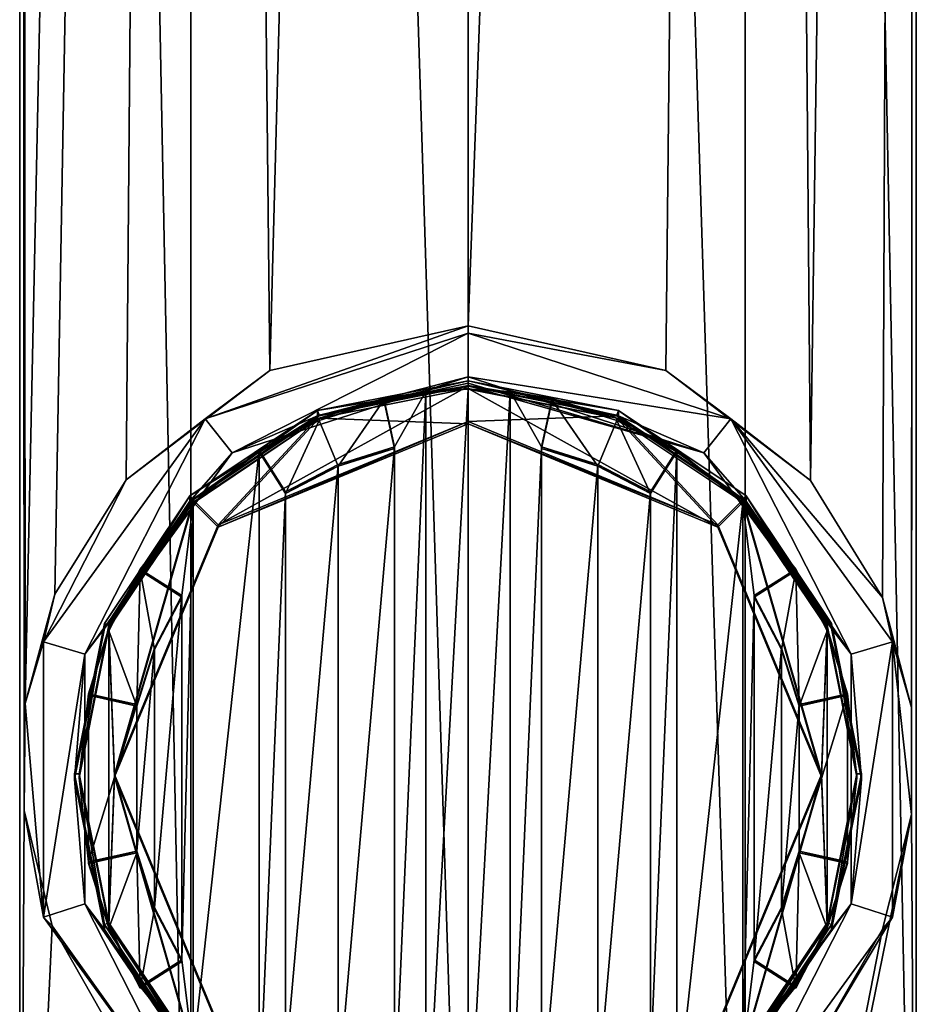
# Model space of a CAD drawing. Header units: millimetres. Extents: x -24 to 81, y -250 to 24.
# Tile 2 of 27: x -10 to 10, y -237 to -216. Entities that reach past the tile are written whole.
import ezdxf

# ---------------------------------------------------------------- set-up
doc = ezdxf.new("R2010")
doc.units = ezdxf.units.MM
doc.header["$LTSCALE"] = 52.148148
for name, color, linetype in [('240', 7, 'CONTINUOUS'), ('241', 7, 'CONTINUOUS'), ('252', 7, 'CONTINUOUS'), ('253', 7, 'CONTINUOUS'), ('254', 7, 'CONTINUOUS'), ('255', 7, 'CONTINUOUS'), ('256', 7, 'CONTINUOUS'), ('257', 7, 'CONTINUOUS'), ('258', 7, 'CONTINUOUS'), ('259', 7, 'CONTINUOUS'), ('260', 7, 'CONTINUOUS'), ('261', 7, 'CONTINUOUS'), ('262', 7, 'CONTINUOUS'), ('263', 7, 'CONTINUOUS'), ('264', 7, 'CONTINUOUS'), ('265', 7, 'CONTINUOUS'), ('266', 7, 'CONTINUOUS'), ('268', 7, 'CONTINUOUS'), ('271', 7, 'CONTINUOUS'), ('273', 7, 'CONTINUOUS'), ('274', 7, 'CONTINUOUS'), ('275', 7, 'CONTINUOUS'), ('276', 7, 'CONTINUOUS'), ('277', 7, 'CONTINUOUS'), ('278', 7, 'CONTINUOUS'), ('279', 7, 'CONTINUOUS'), ('280', 7, 'CONTINUOUS'), ('281', 7, 'CONTINUOUS'), ('282', 7, 'CONTINUOUS'), ('288', 7, 'CONTINUOUS'), ('289', 7, 'CONTINUOUS'), ('290', 7, 'CONTINUOUS'), ('291', 7, 'CONTINUOUS')]:
    doc.layers.add(name, color=color, linetype=linetype)

msp = doc.modelspace()

# ---------------------------------------------------------------- linework, layer by layer
at = {"layer": '240', "color": 7, "linetype": 'CONTINUOUS', "true_color": 0xe6e6e6}
for points in [[(-5.878, -249.401, 326.339), (-5.878, -63.414, 319.845), (-9.511, -63.589, 314.848), (-5.878, -249.401, 326.339)], [(0, -249.334, 328.248), (0, -63.348, 321.754), (-5.878, -63.414, 319.845), (0, -249.334, 328.248)], [(-5.878, -249.401, 326.339), (0, -249.334, 328.248), (-5.878, -63.414, 319.845), (-5.878, -249.401, 326.339)], [(-9.51, -249.575, 321.344), (-5.878, -249.401, 326.339), (-9.511, -63.589, 314.848), (-9.51, -249.575, 321.344)], [(-9.51, -249.575, 321.344), (-9.511, -63.589, 314.848), (-9.511, -63.804, 308.672), (-9.51, -249.575, 321.344)], [(-9.51, -249.791, 315.166), (-9.51, -249.575, 321.344), (-9.511, -63.804, 308.672), (-9.51, -249.791, 315.166)], [(-9.51, -249.791, 315.166), (-9.511, -63.804, 308.672), (-9.416, -232.563, 314.288), (-9.51, -249.791, 315.166)], [(-9.511, -63.804, 308.672), (-5.878, -63.979, 303.675), (-9.395, -230.289, 314.15), (-9.511, -63.804, 308.672)], [(-9.416, -232.563, 314.288), (-9.511, -63.804, 308.672), (-9.395, -230.289, 314.15), (-9.416, -232.563, 314.288)], [(-9.395, -230.289, 314.15), (-5.878, -63.979, 303.675), (-8.766, -227.968, 312.682), (-9.395, -230.289, 314.15)], [(-8.766, -227.968, 312.682), (-5.878, -63.979, 303.675), (-7.253, -225.541, 310.523), (-8.766, -227.968, 312.682)], [(-7.253, -225.541, 310.523), (-5.878, -63.979, 303.675), (-4.205, -223.226, 308.252), (-7.253, -225.541, 310.523)], [(-5.878, -63.979, 303.675), (0, -64.046, 301.766), (-4.205, -223.226, 308.252), (-5.878, -63.979, 303.675)], [(-4.205, -223.226, 308.252), (0, -64.046, 301.766), (0, -222.274, 307.291), (-4.205, -223.226, 308.252)], [(-8.825, -235.007, 313.036), (-9.51, -249.791, 315.166), (-9.416, -232.563, 314.288), (-8.825, -235.007, 313.036)], [(-7.331, -237.632, 311.028), (-9.51, -249.791, 315.166), (-8.825, -235.007, 313.036), (-7.331, -237.632, 311.028)]]:
    msp.add_3dface(points, dxfattribs=at)
at = {"layer": '241', "color": 7, "linetype": 'CONTINUOUS', "true_color": 0xe6e6e6}
for points in [[(0, -249.334, 328.248), (5.878, -249.401, 326.339), (0, -63.348, 321.754), (0, -249.334, 328.248)], [(0, -63.348, 321.754), (5.878, -249.401, 326.339), (5.878, -63.414, 319.845), (0, -63.348, 321.754)], [(5.878, -249.401, 326.339), (9.51, -249.575, 321.344), (5.878, -63.414, 319.845), (5.878, -249.401, 326.339)], [(9.51, -249.575, 321.344), (9.511, -63.589, 314.848), (5.878, -63.414, 319.845), (9.51, -249.575, 321.344)], [(9.51, -249.575, 321.344), (9.51, -249.791, 315.166), (9.511, -63.589, 314.848), (9.51, -249.575, 321.344)], [(9.51, -249.791, 315.166), (9.511, -63.804, 308.672), (9.511, -63.589, 314.848), (9.51, -249.791, 315.166)], [(5.878, -63.979, 303.675), (9.511, -63.804, 308.672), (7.267, -225.557, 310.538), (5.878, -63.979, 303.675)], [(7.267, -225.557, 310.538), (9.511, -63.804, 308.672), (8.797, -228.043, 312.742), (7.267, -225.557, 310.538)], [(8.797, -228.043, 312.742), (9.511, -63.804, 308.672), (9.406, -230.371, 314.182), (8.797, -228.043, 312.742)], [(9.406, -230.371, 314.182), (9.511, -63.804, 308.672), (9.407, -232.646, 314.264), (9.406, -230.371, 314.182)], [(9.511, -63.804, 308.672), (9.51, -249.791, 315.166), (9.407, -232.646, 314.264), (9.511, -63.804, 308.672)], [(0, -64.046, 301.766), (5.878, -63.979, 303.675), (0, -222.274, 307.291), (0, -64.046, 301.766)], [(0, -222.274, 307.291), (5.878, -63.979, 303.675), (4.195, -223.221, 308.248), (0, -222.274, 307.291)], [(4.195, -223.221, 308.248), (5.878, -63.979, 303.675), (7.267, -225.557, 310.538), (4.195, -223.221, 308.248)], [(9.51, -249.791, 315.166), (5.878, -249.966, 310.17), (9.407, -232.646, 314.264), (9.51, -249.791, 315.166)], [(9.407, -232.646, 314.264), (5.878, -249.966, 310.17), (8.796, -235.081, 312.985), (9.407, -232.646, 314.264)], [(8.796, -235.081, 312.985), (5.878, -249.966, 310.17), (7.307, -237.662, 311.003), (8.796, -235.081, 312.985)]]:
    msp.add_3dface(points, dxfattribs=at)
at = {"layer": '252', "color": 7, "linetype": 'CONTINUOUS', "true_color": 0xe6e6e6}
for points in [[(0, -222.431, 302.794), (-5.006, -224.973, 302.883), (-5.574, -224.245, 302.857), (0, -222.431, 302.794)], [(0, -223.356, 302.826), (-5.006, -224.973, 302.883), (0, -222.431, 302.794), (0, -223.356, 302.826)], [(0, -223.356, 302.826), (0, -222.431, 302.794), (5.574, -224.245, 302.857), (0, -223.356, 302.826)], [(5.006, -224.973, 302.883), (0, -223.356, 302.826), (5.574, -224.245, 302.857), (5.006, -224.973, 302.883)], [(-5.574, -224.245, 302.857), (-8.127, -229.246, 303.032), (-9.009, -228.978, 303.023), (-5.574, -224.245, 302.857)], [(-5.006, -224.973, 302.883), (-8.127, -229.246, 303.032), (-5.574, -224.245, 302.857), (-5.006, -224.973, 302.883)], [(8.127, -229.246, 303.032), (5.006, -224.973, 302.883), (5.574, -224.245, 302.857), (8.127, -229.246, 303.032)], [(9.009, -228.978, 303.023), (8.127, -229.246, 303.032), (5.574, -224.245, 302.857), (9.009, -228.978, 303.023)], [(-9.009, -228.978, 303.023), (-8.127, -229.246, 303.032), (-9.009, -234.823, 303.227), (-9.009, -228.978, 303.023)], [(8.132, -234.538, 303.217), (8.127, -229.246, 303.032), (9.009, -228.978, 303.023), (8.132, -234.538, 303.217)], [(9.009, -234.823, 303.227), (8.132, -234.538, 303.217), (9.009, -228.978, 303.023), (9.009, -234.823, 303.227)], [(-8.127, -229.246, 303.032), (-8.132, -234.538, 303.217), (-9.009, -234.823, 303.227), (-8.127, -229.246, 303.032)], [(-9.009, -234.823, 303.227), (-8.132, -234.538, 303.217), (-5.574, -239.556, 303.392), (-9.009, -234.823, 303.227)], [(-8.132, -234.538, 303.217), (-5.019, -238.818, 303.366), (-5.574, -239.556, 303.392), (-8.132, -234.538, 303.217)], [(5.019, -238.818, 303.366), (8.132, -234.538, 303.217), (5.574, -239.556, 303.392), (5.019, -238.818, 303.366)], [(5.574, -239.556, 303.392), (8.132, -234.538, 303.217), (9.009, -234.823, 303.227), (5.574, -239.556, 303.392)]]:
    msp.add_3dface(points, dxfattribs=at)
at = {"layer": '253', "color": 7, "linetype": 'CONTINUOUS', "true_color": 0xe6e6e6}
for points in [[(-4.205, -223.226, 308.252), (0, -222.274, 307.291), (-5.574, -224.245, 302.857), (-4.205, -223.226, 308.252)], [(0, -222.274, 307.291), (0, -222.431, 302.794), (-5.574, -224.245, 302.857), (0, -222.274, 307.291)], [(-7.253, -225.541, 310.523), (-4.205, -223.226, 308.252), (-5.574, -224.245, 302.857), (-7.253, -225.541, 310.523)], [(-7.253, -225.541, 310.523), (-5.574, -224.245, 302.857), (-9.009, -228.978, 303.023), (-7.253, -225.541, 310.523)], [(-8.766, -227.968, 312.682), (-7.253, -225.541, 310.523), (-9.009, -228.978, 303.023), (-8.766, -227.968, 312.682)], [(-9.395, -230.289, 314.15), (-8.766, -227.968, 312.682), (-9.009, -228.978, 303.023), (-9.395, -230.289, 314.15)], [(-9.395, -230.289, 314.15), (-9.009, -228.978, 303.023), (-9.009, -234.823, 303.227), (-9.395, -230.289, 314.15)], [(-9.416, -232.563, 314.288), (-9.395, -230.289, 314.15), (-9.009, -234.823, 303.227), (-9.416, -232.563, 314.288)], [(-8.825, -235.007, 313.036), (-9.416, -232.563, 314.288), (-9.009, -234.823, 303.227), (-8.825, -235.007, 313.036)], [(-8.825, -235.007, 313.036), (-9.009, -234.823, 303.227), (-5.574, -239.556, 303.392), (-8.825, -235.007, 313.036)], [(-7.331, -237.632, 311.028), (-8.825, -235.007, 313.036), (-5.574, -239.556, 303.392), (-7.331, -237.632, 311.028)]]:
    msp.add_3dface(points, dxfattribs=at)
at = {"layer": '254', "color": 7, "linetype": 'CONTINUOUS', "true_color": 0xe6e6e6}
for points in [[(-3.195, -224.184, 303.055), (0, -223.549, 303.033), (-3.191, -224.074, 306.153), (-3.195, -224.184, 303.055)], [(0, -223.549, 303.033), (0, -223.44, 306.131), (-3.191, -224.074, 306.153), (0, -223.549, 303.033)], [(-5.904, -225.993, 303.119), (-3.195, -224.184, 303.055), (-5.899, -225.882, 306.217), (-5.904, -225.993, 303.119)], [(-5.899, -225.882, 306.217), (-3.195, -224.184, 303.055), (-3.191, -224.074, 306.153), (-5.899, -225.882, 306.217)], [(-7.714, -228.7, 303.213), (-5.904, -225.993, 303.119), (-5.899, -225.882, 306.217), (-7.714, -228.7, 303.213)], [(-7.711, -228.59, 306.311), (-7.714, -228.7, 303.213), (-5.899, -225.882, 306.217), (-7.711, -228.59, 306.311)], [(-8.35, -231.893, 303.325), (-7.714, -228.7, 303.213), (-7.711, -228.59, 306.311), (-8.35, -231.893, 303.325)], [(-8.347, -231.785, 306.423), (-8.35, -231.893, 303.325), (-7.711, -228.59, 306.311), (-8.347, -231.785, 306.423)], [(-7.714, -235.087, 303.436), (-8.35, -231.893, 303.325), (-8.347, -231.785, 306.423), (-7.714, -235.087, 303.436)], [(-7.711, -234.981, 306.534), (-7.714, -235.087, 303.436), (-8.347, -231.785, 306.423), (-7.711, -234.981, 306.534)], [(-5.904, -237.794, 303.531), (-7.714, -235.087, 303.436), (-7.711, -234.981, 306.534), (-5.904, -237.794, 303.531)], [(-5.899, -237.689, 306.629), (-5.904, -237.794, 303.531), (-7.711, -234.981, 306.534), (-5.899, -237.689, 306.629)]]:
    msp.add_3dface(points, dxfattribs=at)
at = {"layer": '255', "color": 7, "linetype": 'CONTINUOUS', "true_color": 0xe6e6e6}
for points in [[(-5.006, -224.973, 302.883), (0, -223.356, 302.826), (-3.195, -224.184, 303.055), (-5.006, -224.973, 302.883)], [(-3.195, -224.184, 303.055), (0, -223.356, 302.826), (0, -223.495, 302.89), (-3.195, -224.184, 303.055)], [(0, -223.549, 303.033), (-3.195, -224.184, 303.055), (0, -223.495, 302.89), (0, -223.549, 303.033)], [(-5.006, -224.973, 302.883), (-3.195, -224.184, 303.055), (-5.904, -225.993, 303.119), (-5.006, -224.973, 302.883)], [(-8.127, -229.246, 303.032), (-5.006, -224.973, 302.883), (-7.714, -228.7, 303.213), (-8.127, -229.246, 303.032)], [(-5.006, -224.973, 302.883), (-5.904, -225.993, 303.119), (-7.714, -228.7, 303.213), (-5.006, -224.973, 302.883)], [(-8.127, -229.246, 303.032), (-7.714, -228.7, 303.213), (-8.35, -231.893, 303.325), (-8.127, -229.246, 303.032)], [(-8.132, -234.538, 303.217), (-8.127, -229.246, 303.032), (-8.35, -231.893, 303.325), (-8.132, -234.538, 303.217)], [(-8.132, -234.538, 303.217), (-8.35, -231.893, 303.325), (-7.714, -235.087, 303.436), (-8.132, -234.538, 303.217)], [(-5.019, -238.818, 303.366), (-8.132, -234.538, 303.217), (-5.904, -237.794, 303.531), (-5.019, -238.818, 303.366)], [(-8.132, -234.538, 303.217), (-7.714, -235.087, 303.436), (-5.904, -237.794, 303.531), (-8.132, -234.538, 303.217)]]:
    msp.add_3dface(points, dxfattribs=at)
at = {"layer": '256', "color": 7, "linetype": 'CONTINUOUS', "true_color": 0x8c8c8c}
for points in [[(-3.158, -224.169, 306.157), (0, -223.54, 306.135), (-3.157, -224.182, 305.757), (-3.158, -224.169, 306.157)], [(-3.157, -224.182, 305.757), (0, -223.54, 306.135), (0, -223.554, 305.735), (-3.157, -224.182, 305.757)], [(-5.833, -225.956, 306.219), (-3.158, -224.169, 306.157), (-5.834, -225.969, 305.819), (-5.833, -225.956, 306.219)], [(-5.834, -225.969, 305.819), (-3.158, -224.169, 306.157), (-3.157, -224.182, 305.757), (-5.834, -225.969, 305.819)], [(-7.621, -228.629, 306.313), (-5.833, -225.956, 306.219), (-7.622, -228.644, 305.913), (-7.621, -228.629, 306.313)], [(-7.622, -228.644, 305.913), (-5.833, -225.956, 306.219), (-5.834, -225.969, 305.819), (-7.622, -228.644, 305.913)], [(-8.25, -231.785, 306.423), (-7.621, -228.629, 306.313), (-8.25, -231.799, 306.023), (-8.25, -231.785, 306.423)], [(-8.25, -231.799, 306.023), (-7.621, -228.629, 306.313), (-7.622, -228.644, 305.913), (-8.25, -231.799, 306.023)], [(-7.621, -234.942, 306.533), (-8.25, -231.785, 306.423), (-7.622, -234.954, 306.133), (-7.621, -234.942, 306.533)], [(-7.622, -234.954, 306.133), (-8.25, -231.785, 306.423), (-8.25, -231.799, 306.023), (-7.622, -234.954, 306.133)], [(-5.834, -237.629, 306.227), (-7.621, -234.942, 306.533), (-7.622, -234.954, 306.133), (-5.834, -237.629, 306.227)], [(-5.833, -237.615, 306.626), (-7.621, -234.942, 306.533), (-5.834, -237.629, 306.227), (-5.833, -237.615, 306.626)]]:
    msp.add_3dface(points, dxfattribs=at)
at = {"layer": '257', "color": 7, "linetype": 'CONTINUOUS', "true_color": 0x8c8c8c}
for points in [[(-3.157, -224.182, 305.757), (0, -223.554, 305.735), (-5.303, -226.499, 305.838), (-3.157, -224.182, 305.757)], [(0, -223.554, 305.735), (0, -224.304, 305.761), (-5.303, -226.499, 305.838), (0, -223.554, 305.735)], [(0, -223.554, 305.735), (3.157, -224.182, 305.757), (0, -224.304, 305.761), (0, -223.554, 305.735)], [(-5.834, -225.969, 305.819), (-3.157, -224.182, 305.757), (-5.303, -226.499, 305.838), (-5.834, -225.969, 305.819)], [(0, -224.304, 305.761), (3.157, -224.182, 305.757), (5.303, -226.499, 305.838), (0, -224.304, 305.761)], [(3.157, -224.182, 305.757), (5.834, -225.969, 305.819), (5.303, -226.499, 305.838), (3.157, -224.182, 305.757)], [(-7.622, -228.644, 305.913), (-5.834, -225.969, 305.819), (-7.5, -231.799, 306.023), (-7.622, -228.644, 305.913)], [(-7.5, -231.799, 306.023), (-5.834, -225.969, 305.819), (-5.303, -226.499, 305.838), (-7.5, -231.799, 306.023)], [(5.303, -226.499, 305.838), (5.834, -225.969, 305.819), (7.5, -231.799, 306.023), (5.303, -226.499, 305.838)], [(5.834, -225.969, 305.819), (7.622, -228.644, 305.913), (7.5, -231.799, 306.023), (5.834, -225.969, 305.819)], [(-7.622, -234.954, 306.133), (-8.25, -231.799, 306.023), (-7.622, -228.644, 305.913), (-7.622, -234.954, 306.133)], [(-7.622, -234.954, 306.133), (-7.622, -228.644, 305.913), (-7.5, -231.799, 306.023), (-7.622, -234.954, 306.133)], [(7.622, -228.644, 305.913), (7.622, -234.954, 306.133), (7.5, -231.799, 306.023), (7.622, -228.644, 305.913)], [(8.25, -231.799, 306.023), (7.622, -234.954, 306.133), (7.622, -228.644, 305.913), (8.25, -231.799, 306.023)], [(-5.834, -237.629, 306.227), (-7.622, -234.954, 306.133), (-7.5, -231.799, 306.023), (-5.834, -237.629, 306.227)], [(-5.303, -237.099, 306.208), (-5.834, -237.629, 306.227), (-7.5, -231.799, 306.023), (-5.303, -237.099, 306.208)], [(7.5, -231.799, 306.023), (5.834, -237.629, 306.227), (5.303, -237.099, 306.208), (7.5, -231.799, 306.023)], [(7.622, -234.954, 306.133), (5.834, -237.629, 306.227), (7.5, -231.799, 306.023), (7.622, -234.954, 306.133)]]:
    msp.add_3dface(points, dxfattribs=at)
at = {"layer": '258', "color": 7, "linetype": 'CONTINUOUS', "true_color": 0x8c8c8c}
for points in [[(-5.303, -226.499, 305.838), (0, -224.304, 305.761), (-5.303, -226.548, 304.439), (-5.303, -226.499, 305.838)], [(-5.303, -226.548, 304.439), (0, -224.304, 305.761), (0, -224.353, 304.362), (-5.303, -226.548, 304.439)], [(-7.5, -231.799, 306.023), (-5.303, -226.499, 305.838), (-7.5, -231.848, 304.624), (-7.5, -231.799, 306.023)], [(-7.5, -231.848, 304.624), (-5.303, -226.499, 305.838), (-5.303, -226.548, 304.439), (-7.5, -231.848, 304.624)], [(-5.303, -237.099, 306.208), (-7.5, -231.799, 306.023), (-5.303, -237.148, 304.809), (-5.303, -237.099, 306.208)], [(-5.303, -237.148, 304.809), (-7.5, -231.799, 306.023), (-7.5, -231.848, 304.624), (-5.303, -237.148, 304.809)]]:
    msp.add_3dface(points, dxfattribs=at)
at = {"layer": '259', "color": 7, "linetype": 'CONTINUOUS', "true_color": 0x8c8c8c}
for points in [[(0, -224.353, 304.362), (0, -223.603, 304.336), (-3.157, -224.231, 304.358), (0, -224.353, 304.362)], [(0, -224.353, 304.362), (5.303, -226.548, 304.439), (0, -223.603, 304.336), (0, -224.353, 304.362)], [(0, -223.603, 304.336), (5.303, -226.548, 304.439), (3.157, -224.231, 304.358), (0, -223.603, 304.336)], [(-5.834, -226.018, 304.42), (-5.303, -226.548, 304.439), (-3.157, -224.231, 304.358), (-5.834, -226.018, 304.42)], [(-5.303, -226.548, 304.439), (0, -224.353, 304.362), (-3.157, -224.231, 304.358), (-5.303, -226.548, 304.439)], [(3.157, -224.231, 304.358), (5.303, -226.548, 304.439), (5.834, -226.018, 304.42), (3.157, -224.231, 304.358)], [(-7.622, -228.693, 304.514), (-7.5, -231.848, 304.624), (-5.834, -226.018, 304.42), (-7.622, -228.693, 304.514)], [(-7.5, -231.848, 304.624), (-5.303, -226.548, 304.439), (-5.834, -226.018, 304.42), (-7.5, -231.848, 304.624)], [(5.303, -226.548, 304.439), (7.5, -231.848, 304.624), (5.834, -226.018, 304.42), (5.303, -226.548, 304.439)], [(5.834, -226.018, 304.42), (7.5, -231.848, 304.624), (7.622, -228.693, 304.514), (5.834, -226.018, 304.42)], [(-8.25, -231.848, 304.624), (-7.622, -235.003, 304.734), (-7.622, -228.693, 304.514), (-8.25, -231.848, 304.624)], [(-7.622, -235.003, 304.734), (-7.5, -231.848, 304.624), (-7.622, -228.693, 304.514), (-7.622, -235.003, 304.734)], [(7.622, -228.693, 304.514), (7.5, -231.848, 304.624), (7.622, -235.003, 304.734), (7.622, -228.693, 304.514)], [(8.25, -231.848, 304.624), (7.622, -228.693, 304.514), (7.622, -235.003, 304.734), (8.25, -231.848, 304.624)], [(-5.834, -237.678, 304.827), (-7.5, -231.848, 304.624), (-7.622, -235.003, 304.734), (-5.834, -237.678, 304.827)], [(-5.303, -237.148, 304.809), (-7.5, -231.848, 304.624), (-5.834, -237.678, 304.827), (-5.303, -237.148, 304.809)], [(7.5, -231.848, 304.624), (5.303, -237.148, 304.809), (5.834, -237.678, 304.827), (7.5, -231.848, 304.624)], [(7.622, -235.003, 304.734), (7.5, -231.848, 304.624), (5.834, -237.678, 304.827), (7.622, -235.003, 304.734)]]:
    msp.add_3dface(points, dxfattribs=at)
at = {"layer": '260', "color": 7, "linetype": 'CONTINUOUS', "true_color": 0x8c8c8c}
for points in [[(-3.157, -224.231, 304.358), (0, -223.603, 304.336), (-1.786, -223.816, 303.843), (-3.157, -224.231, 304.358)], [(-1.786, -223.816, 303.843), (0, -223.603, 304.336), (-0.898, -223.67, 303.838), (-1.786, -223.816, 303.843)], [(-0.898, -223.67, 303.838), (0, -223.603, 304.336), (0, -223.621, 303.836), (-0.898, -223.67, 303.838)], [(-3.157, -224.283, 302.859), (-3.157, -224.231, 304.358), (-1.786, -223.816, 303.843), (-3.157, -224.283, 302.859)], [(-1.786, -223.851, 302.844), (-3.157, -224.283, 302.859), (-1.786, -223.816, 303.843), (-1.786, -223.851, 302.844)], [(-5.834, -226.018, 304.42), (-3.157, -224.231, 304.358), (-5.834, -226.035, 303.921), (-5.834, -226.018, 304.42)], [(-5.834, -226.035, 303.921), (-3.157, -224.231, 304.358), (-4.433, -224.912, 303.881), (-5.834, -226.035, 303.921)], [(-4.433, -224.912, 303.881), (-3.157, -224.231, 304.358), (-4.433, -224.947, 302.882), (-4.433, -224.912, 303.881)], [(-4.433, -224.947, 302.882), (-3.157, -224.231, 304.358), (-3.157, -224.283, 302.859), (-4.433, -224.947, 302.882)], [(-7.622, -228.693, 304.514), (-5.834, -226.018, 304.42), (-6.958, -227.436, 303.969), (-7.622, -228.693, 304.514)], [(-6.958, -227.436, 303.969), (-5.834, -226.018, 304.42), (-5.834, -226.035, 303.921), (-6.958, -227.436, 303.969)], [(-7.622, -228.745, 303.015), (-7.622, -228.693, 304.514), (-6.958, -227.436, 303.969), (-7.622, -228.745, 303.015)], [(-6.958, -227.47, 302.97), (-7.622, -228.745, 303.015), (-6.958, -227.436, 303.969), (-6.958, -227.47, 302.97)], [(-8.25, -231.848, 304.624), (-7.622, -228.693, 304.514), (-8.25, -231.866, 304.124), (-8.25, -231.848, 304.624)], [(-7.622, -228.693, 304.514), (-8.054, -230.081, 304.062), (-8.25, -231.866, 304.124), (-7.622, -228.693, 304.514)], [(-8.054, -230.081, 304.062), (-7.622, -228.693, 304.514), (-8.054, -230.116, 303.062), (-8.054, -230.081, 304.062)], [(-8.054, -230.116, 303.062), (-7.622, -228.693, 304.514), (-7.622, -228.745, 303.015), (-8.054, -230.116, 303.062)], [(-7.622, -235.003, 304.734), (-8.25, -231.848, 304.624), (-8.054, -233.65, 304.186), (-7.622, -235.003, 304.734)], [(-8.054, -233.65, 304.186), (-8.25, -231.848, 304.624), (-8.25, -231.866, 304.124), (-8.054, -233.65, 304.186)], [(-7.622, -235.055, 303.235), (-7.622, -235.003, 304.734), (-8.054, -233.65, 304.186), (-7.622, -235.055, 303.235)], [(-8.054, -233.685, 303.187), (-7.622, -235.055, 303.235), (-8.054, -233.65, 304.186), (-8.054, -233.685, 303.187)], [(-5.834, -237.678, 304.827), (-7.622, -235.003, 304.734), (-5.834, -237.696, 304.328), (-5.834, -237.678, 304.827)], [(-5.834, -237.696, 304.328), (-7.622, -235.003, 304.734), (-6.958, -236.296, 304.279), (-5.834, -237.696, 304.328)], [(-6.958, -236.296, 304.279), (-7.622, -235.003, 304.734), (-6.958, -236.33, 303.279), (-6.958, -236.296, 304.279)], [(-6.958, -236.33, 303.279), (-7.622, -235.003, 304.734), (-7.622, -235.055, 303.235), (-6.958, -236.33, 303.279)]]:
    msp.add_3dface(points, dxfattribs=at)
at = {"layer": '261', "color": 7, "linetype": 'CONTINUOUS', "true_color": 0x8c8c8c}
for points in [[(-3.157, -224.283, 302.859), (-1.786, -223.851, 302.844), (-2.755, -225.253, 302.893), (-3.157, -224.283, 302.859)], [(-2.755, -225.253, 302.893), (-1.786, -223.851, 302.844), (-1.558, -224.875, 302.879), (-2.755, -225.253, 302.893)], [(1.558, -224.875, 302.879), (1.786, -223.851, 302.844), (2.755, -225.252, 302.893), (1.558, -224.875, 302.879)], [(2.755, -225.252, 302.893), (1.786, -223.851, 302.844), (3.157, -224.283, 302.859), (2.755, -225.252, 302.893)], [(-4.433, -224.947, 302.882), (-3.157, -224.283, 302.859), (-3.869, -225.832, 302.913), (-4.433, -224.947, 302.882)], [(-3.869, -225.832, 302.913), (-3.157, -224.283, 302.859), (-2.755, -225.253, 302.893), (-3.869, -225.832, 302.913)], [(3.869, -225.832, 302.913), (2.755, -225.252, 302.893), (3.157, -224.283, 302.859), (3.869, -225.832, 302.913)], [(4.433, -224.947, 302.882), (3.869, -225.832, 302.913), (3.157, -224.283, 302.859), (4.433, -224.947, 302.882)], [(-7.622, -228.745, 303.015), (-6.958, -227.47, 302.97), (-7.029, -230.343, 303.07), (-7.622, -228.745, 303.015)], [(-7.029, -230.343, 303.07), (-6.958, -227.47, 302.97), (-6.652, -229.147, 303.029), (-7.029, -230.343, 303.07)], [(-6.652, -229.147, 303.029), (-6.958, -227.47, 302.97), (-6.072, -228.034, 302.99), (-6.652, -229.147, 303.029)], [(6.072, -228.034, 302.99), (6.958, -227.47, 302.97), (6.652, -229.146, 303.029), (6.072, -228.034, 302.99)], [(6.652, -229.146, 303.029), (6.958, -227.47, 302.97), (7.029, -230.343, 303.07), (6.652, -229.146, 303.029)], [(7.029, -230.343, 303.07), (6.958, -227.47, 302.97), (7.622, -228.745, 303.015), (7.029, -230.343, 303.07)], [(-8.054, -230.116, 303.062), (-7.622, -228.745, 303.015), (-7.029, -230.343, 303.07), (-8.054, -230.116, 303.062)], [(8.054, -230.116, 303.062), (7.029, -230.343, 303.07), (7.622, -228.745, 303.015), (8.054, -230.116, 303.062)], [(-7.622, -235.055, 303.235), (-8.054, -233.685, 303.187), (-7.029, -233.458, 303.179), (-7.622, -235.055, 303.235)], [(-6.958, -236.33, 303.279), (-7.622, -235.055, 303.235), (-7.029, -233.458, 303.179), (-6.958, -236.33, 303.279)], [(-6.958, -236.33, 303.279), (-7.029, -233.458, 303.179), (-6.652, -234.654, 303.221), (-6.958, -236.33, 303.279)], [(6.652, -234.654, 303.221), (7.029, -233.458, 303.179), (6.958, -236.33, 303.279), (6.652, -234.654, 303.221)], [(6.958, -236.33, 303.279), (7.029, -233.458, 303.179), (7.622, -235.056, 303.235), (6.958, -236.33, 303.279)], [(7.029, -233.458, 303.179), (8.054, -233.685, 303.187), (7.622, -235.056, 303.235), (7.029, -233.458, 303.179)], [(-6.072, -235.767, 303.26), (-6.958, -236.33, 303.279), (-6.652, -234.654, 303.221), (-6.072, -235.767, 303.26)], [(6.072, -235.767, 303.26), (6.652, -234.654, 303.221), (6.958, -236.33, 303.279), (6.072, -235.767, 303.26)]]:
    msp.add_3dface(points, dxfattribs=at)
at = {"layer": '262', "color": 7, "linetype": 'CONTINUOUS', "true_color": 0x8c8c8c}
for points in [[(0, -223.554, 305.735), (0, -223.54, 306.135), (3.158, -224.169, 306.157), (0, -223.554, 305.735)], [(3.157, -224.182, 305.757), (0, -223.554, 305.735), (3.158, -224.169, 306.157), (3.157, -224.182, 305.757)], [(5.833, -225.956, 306.219), (3.157, -224.182, 305.757), (3.158, -224.169, 306.157), (5.833, -225.956, 306.219)], [(5.834, -225.969, 305.819), (3.157, -224.182, 305.757), (5.833, -225.956, 306.219), (5.834, -225.969, 305.819)], [(7.621, -228.629, 306.313), (5.834, -225.969, 305.819), (5.833, -225.956, 306.219), (7.621, -228.629, 306.313)], [(7.622, -228.644, 305.913), (5.834, -225.969, 305.819), (7.621, -228.629, 306.313), (7.622, -228.644, 305.913)], [(8.25, -231.785, 306.423), (7.622, -228.644, 305.913), (7.621, -228.629, 306.313), (8.25, -231.785, 306.423)], [(8.25, -231.799, 306.023), (7.622, -228.644, 305.913), (8.25, -231.785, 306.423), (8.25, -231.799, 306.023)], [(7.621, -234.942, 306.533), (8.25, -231.799, 306.023), (8.25, -231.785, 306.423), (7.621, -234.942, 306.533)], [(7.622, -234.954, 306.133), (8.25, -231.799, 306.023), (7.621, -234.942, 306.533), (7.622, -234.954, 306.133)], [(5.833, -237.615, 306.626), (7.622, -234.954, 306.133), (7.621, -234.942, 306.533), (5.833, -237.615, 306.626)], [(5.834, -237.629, 306.227), (7.622, -234.954, 306.133), (5.833, -237.615, 306.626), (5.834, -237.629, 306.227)]]:
    msp.add_3dface(points, dxfattribs=at)
at = {"layer": '263', "color": 7, "linetype": 'CONTINUOUS', "true_color": 0x8c8c8c}
for points in [[(0, -224.304, 305.761), (5.303, -226.499, 305.838), (0, -224.353, 304.362), (0, -224.304, 305.761)], [(0, -224.353, 304.362), (5.303, -226.499, 305.838), (5.303, -226.548, 304.439), (0, -224.353, 304.362)], [(5.303, -226.499, 305.838), (7.5, -231.799, 306.023), (5.303, -226.548, 304.439), (5.303, -226.499, 305.838)], [(7.5, -231.799, 306.023), (7.5, -231.848, 304.624), (5.303, -226.548, 304.439), (7.5, -231.799, 306.023)], [(7.5, -231.799, 306.023), (5.303, -237.099, 306.208), (7.5, -231.848, 304.624), (7.5, -231.799, 306.023)], [(5.303, -237.099, 306.208), (5.303, -237.148, 304.809), (7.5, -231.848, 304.624), (5.303, -237.099, 306.208)]]:
    msp.add_3dface(points, dxfattribs=at)
at = {"layer": '264', "color": 7, "linetype": 'CONTINUOUS', "true_color": 0x8c8c8c}
for points in [[(0, -223.603, 304.336), (3.157, -224.231, 304.358), (0, -223.621, 303.836), (0, -223.603, 304.336)], [(0, -223.621, 303.836), (3.157, -224.231, 304.358), (0.898, -223.67, 303.838), (0, -223.621, 303.836)], [(3.157, -224.231, 304.358), (1.786, -223.816, 303.843), (0.898, -223.67, 303.838), (3.157, -224.231, 304.358)], [(3.157, -224.231, 304.358), (1.786, -223.851, 302.844), (1.786, -223.816, 303.843), (3.157, -224.231, 304.358)], [(1.786, -223.851, 302.844), (3.157, -224.231, 304.358), (3.157, -224.283, 302.859), (1.786, -223.851, 302.844)], [(3.157, -224.231, 304.358), (5.834, -226.018, 304.42), (4.433, -224.912, 303.881), (3.157, -224.231, 304.358)], [(3.157, -224.283, 302.859), (3.157, -224.231, 304.358), (4.433, -224.912, 303.881), (3.157, -224.283, 302.859)], [(4.433, -224.947, 302.882), (3.157, -224.283, 302.859), (4.433, -224.912, 303.881), (4.433, -224.947, 302.882)], [(4.433, -224.912, 303.881), (5.834, -226.018, 304.42), (5.834, -226.035, 303.921), (4.433, -224.912, 303.881)], [(5.834, -226.018, 304.42), (7.622, -228.693, 304.514), (5.834, -226.035, 303.921), (5.834, -226.018, 304.42)], [(5.834, -226.035, 303.921), (7.622, -228.693, 304.514), (6.958, -227.436, 303.969), (5.834, -226.035, 303.921)], [(7.622, -228.693, 304.514), (6.958, -227.47, 302.97), (6.958, -227.436, 303.969), (7.622, -228.693, 304.514)], [(6.958, -227.47, 302.97), (7.622, -228.693, 304.514), (7.622, -228.745, 303.015), (6.958, -227.47, 302.97)], [(7.622, -228.693, 304.514), (8.25, -231.848, 304.624), (8.054, -230.081, 304.062), (7.622, -228.693, 304.514)], [(7.622, -228.745, 303.015), (7.622, -228.693, 304.514), (8.054, -230.081, 304.062), (7.622, -228.745, 303.015)], [(8.054, -230.116, 303.062), (7.622, -228.745, 303.015), (8.054, -230.081, 304.062), (8.054, -230.116, 303.062)], [(8.054, -230.081, 304.062), (8.25, -231.848, 304.624), (8.25, -231.866, 304.124), (8.054, -230.081, 304.062)], [(8.25, -231.848, 304.624), (7.622, -235.003, 304.734), (8.25, -231.866, 304.124), (8.25, -231.848, 304.624)], [(8.25, -231.866, 304.124), (7.622, -235.003, 304.734), (8.054, -233.65, 304.186), (8.25, -231.866, 304.124)], [(7.622, -235.003, 304.734), (8.054, -233.685, 303.187), (8.054, -233.65, 304.186), (7.622, -235.003, 304.734)], [(8.054, -233.685, 303.187), (7.622, -235.003, 304.734), (7.622, -235.056, 303.235), (8.054, -233.685, 303.187)], [(7.622, -235.003, 304.734), (5.834, -237.678, 304.827), (6.958, -236.296, 304.279), (7.622, -235.003, 304.734)], [(7.622, -235.056, 303.235), (7.622, -235.003, 304.734), (6.958, -236.296, 304.279), (7.622, -235.056, 303.235)], [(6.958, -236.33, 303.279), (7.622, -235.056, 303.235), (6.958, -236.296, 304.279), (6.958, -236.33, 303.279)], [(6.958, -236.296, 304.279), (5.834, -237.678, 304.827), (5.834, -237.696, 304.328), (6.958, -236.296, 304.279)]]:
    msp.add_3dface(points, dxfattribs=at)
at = {"layer": '265', "color": 7, "linetype": 'CONTINUOUS', "true_color": 0x8c8c8c}
for points in [[(-2.755, -225.218, 303.892), (-1.558, -224.875, 302.879), (-1.558, -224.841, 303.879), (-2.755, -225.218, 303.892)], [(-2.755, -225.253, 302.893), (-1.558, -224.875, 302.879), (-2.755, -225.218, 303.892), (-2.755, -225.253, 302.893)], [(1.558, -224.875, 302.879), (2.755, -225.252, 302.893), (1.558, -224.841, 303.879), (1.558, -224.875, 302.879)], [(1.558, -224.841, 303.879), (2.755, -225.252, 302.893), (2.755, -225.218, 303.892), (1.558, -224.841, 303.879)], [(-3.869, -225.797, 303.912), (-2.755, -225.253, 302.893), (-2.755, -225.218, 303.892), (-3.869, -225.797, 303.912)], [(2.755, -225.252, 302.893), (3.869, -225.832, 302.913), (2.755, -225.218, 303.892), (2.755, -225.252, 302.893)], [(2.755, -225.218, 303.892), (3.869, -225.832, 302.913), (3.869, -225.797, 303.912), (2.755, -225.218, 303.892)], [(-3.869, -225.832, 302.913), (-2.755, -225.253, 302.893), (-3.869, -225.797, 303.912), (-3.869, -225.832, 302.913)], [(-6.652, -229.112, 304.028), (-6.072, -228.034, 302.99), (-6.072, -227.999, 303.989), (-6.652, -229.112, 304.028)], [(-6.652, -229.147, 303.029), (-6.072, -228.034, 302.99), (-6.652, -229.112, 304.028), (-6.652, -229.147, 303.029)], [(6.072, -228.034, 302.99), (6.652, -229.146, 303.029), (6.072, -227.999, 303.989), (6.072, -228.034, 302.99)], [(6.072, -227.999, 303.989), (6.652, -229.146, 303.029), (6.652, -229.112, 304.028), (6.072, -227.999, 303.989)], [(-7.029, -230.308, 304.07), (-6.652, -229.147, 303.029), (-6.652, -229.112, 304.028), (-7.029, -230.308, 304.07)], [(-7.029, -230.343, 303.07), (-6.652, -229.147, 303.029), (-7.029, -230.308, 304.07), (-7.029, -230.343, 303.07)], [(6.652, -229.146, 303.029), (7.029, -230.343, 303.07), (6.652, -229.112, 304.028), (6.652, -229.146, 303.029)], [(6.652, -229.112, 304.028), (7.029, -230.343, 303.07), (7.029, -230.308, 304.07), (6.652, -229.112, 304.028)], [(-6.652, -234.619, 304.22), (-7.029, -233.458, 303.179), (-7.029, -233.423, 304.179), (-6.652, -234.619, 304.22)], [(-6.652, -234.654, 303.221), (-7.029, -233.458, 303.179), (-6.652, -234.619, 304.22), (-6.652, -234.654, 303.221)], [(7.029, -233.458, 303.179), (6.652, -234.654, 303.221), (7.029, -233.423, 304.179), (7.029, -233.458, 303.179)], [(7.029, -233.423, 304.179), (6.652, -234.654, 303.221), (6.652, -234.619, 304.22), (7.029, -233.423, 304.179)], [(-6.072, -235.732, 304.259), (-6.652, -234.654, 303.221), (-6.652, -234.619, 304.22), (-6.072, -235.732, 304.259)], [(6.652, -234.654, 303.221), (6.072, -235.767, 303.26), (6.652, -234.619, 304.22), (6.652, -234.654, 303.221)], [(6.652, -234.619, 304.22), (6.072, -235.767, 303.26), (6.072, -235.732, 304.259), (6.652, -234.619, 304.22)], [(-6.072, -235.767, 303.26), (-6.652, -234.654, 303.221), (-6.072, -235.732, 304.259), (-6.072, -235.767, 303.26)]]:
    msp.add_3dface(points, dxfattribs=at)
at = {"layer": '266', "color": 7, "linetype": 'CONTINUOUS', "true_color": 0x8c8c8c}
for points in [[(-1.786, -223.816, 303.843), (-0.898, -223.67, 303.838), (-1.558, -224.841, 303.879), (-1.786, -223.816, 303.843)], [(-0.898, -223.67, 303.838), (-0.898, -240.061, 304.41), (-1.558, -238.891, 304.369), (-0.898, -223.67, 303.838)], [(-0.898, -223.67, 303.838), (-1.558, -238.891, 304.369), (-1.558, -224.841, 303.879), (-0.898, -223.67, 303.838)], [(-0.898, -223.67, 303.838), (0, -223.621, 303.836), (-0.898, -240.061, 304.41), (-0.898, -223.67, 303.838)], [(0, -223.621, 303.836), (0, -240.111, 304.412), (-0.898, -240.061, 304.41), (0, -223.621, 303.836)], [(0, -240.111, 304.412), (0, -223.621, 303.836), (0.898, -223.67, 303.838), (0, -240.111, 304.412)], [(0.898, -240.061, 304.41), (0, -240.111, 304.412), (0.898, -223.67, 303.838), (0.898, -240.061, 304.41)], [(0.898, -223.67, 303.838), (1.786, -223.816, 303.843), (1.558, -224.841, 303.879), (0.898, -223.67, 303.838)], [(0.898, -240.061, 304.41), (0.898, -223.67, 303.838), (1.558, -224.841, 303.879), (0.898, -240.061, 304.41)], [(-5.834, -226.035, 303.921), (-4.433, -224.912, 303.881), (-5.834, -237.696, 304.328), (-5.834, -226.035, 303.921)], [(-4.433, -224.912, 303.881), (-4.433, -238.819, 304.367), (-5.834, -237.696, 304.328), (-4.433, -224.912, 303.881)], [(-4.433, -238.819, 304.367), (-4.433, -224.912, 303.881), (-3.869, -225.797, 303.912), (-4.433, -238.819, 304.367)], [(-1.558, -238.891, 304.369), (-2.755, -238.514, 304.356), (-1.558, -224.841, 303.879), (-1.558, -238.891, 304.369)], [(-2.755, -238.514, 304.356), (-2.755, -225.218, 303.892), (-1.558, -224.841, 303.879), (-2.755, -238.514, 304.356)], [(1.558, -238.891, 304.369), (0.898, -240.061, 304.41), (1.558, -224.841, 303.879), (1.558, -238.891, 304.369)], [(1.558, -238.891, 304.369), (1.558, -224.841, 303.879), (2.755, -225.218, 303.892), (1.558, -238.891, 304.369)], [(4.433, -224.912, 303.881), (4.433, -238.819, 304.367), (3.869, -237.934, 304.336), (4.433, -224.912, 303.881)], [(4.433, -224.912, 303.881), (3.869, -237.934, 304.336), (3.869, -225.797, 303.912), (4.433, -224.912, 303.881)], [(4.433, -224.912, 303.881), (5.834, -226.035, 303.921), (4.433, -238.819, 304.367), (4.433, -224.912, 303.881)], [(-2.755, -238.514, 304.356), (-3.869, -237.934, 304.336), (-2.755, -225.218, 303.892), (-2.755, -238.514, 304.356)], [(-3.869, -237.934, 304.336), (-3.869, -225.797, 303.912), (-2.755, -225.218, 303.892), (-3.869, -237.934, 304.336)], [(2.756, -238.513, 304.356), (1.558, -238.891, 304.369), (2.755, -225.218, 303.892), (2.756, -238.513, 304.356)], [(2.756, -238.513, 304.356), (2.755, -225.218, 303.892), (3.869, -225.797, 303.912), (2.756, -238.513, 304.356)], [(-3.869, -237.934, 304.336), (-4.433, -238.819, 304.367), (-3.869, -225.797, 303.912), (-3.869, -237.934, 304.336)], [(3.869, -237.934, 304.336), (2.756, -238.513, 304.356), (3.869, -225.797, 303.912), (3.869, -237.934, 304.336)], [(-6.958, -227.436, 303.969), (-5.834, -226.035, 303.921), (-6.072, -227.999, 303.989), (-6.958, -227.436, 303.969)], [(-5.834, -226.035, 303.921), (-5.834, -237.696, 304.328), (-6.072, -235.732, 304.259), (-5.834, -226.035, 303.921)], [(-5.834, -226.035, 303.921), (-6.072, -235.732, 304.259), (-6.072, -227.999, 303.989), (-5.834, -226.035, 303.921)], [(5.834, -226.035, 303.921), (5.834, -237.696, 304.328), (4.433, -238.819, 304.367), (5.834, -226.035, 303.921)], [(5.834, -226.035, 303.921), (6.958, -227.436, 303.969), (6.072, -227.999, 303.989), (5.834, -226.035, 303.921)], [(5.834, -237.696, 304.328), (5.834, -226.035, 303.921), (6.072, -227.999, 303.989), (5.834, -237.696, 304.328)], [(-6.652, -234.619, 304.22), (-6.652, -229.112, 304.028), (-6.072, -227.999, 303.989), (-6.652, -234.619, 304.22)], [(-6.072, -235.732, 304.259), (-6.652, -234.619, 304.22), (-6.072, -227.999, 303.989), (-6.072, -235.732, 304.259)], [(6.072, -235.732, 304.259), (5.834, -237.696, 304.328), (6.072, -227.999, 303.989), (6.072, -235.732, 304.259)], [(6.072, -235.732, 304.259), (6.072, -227.999, 303.989), (6.652, -229.112, 304.028), (6.072, -235.732, 304.259)], [(-7.029, -233.423, 304.179), (-7.029, -230.308, 304.07), (-6.652, -229.112, 304.028), (-7.029, -233.423, 304.179)], [(-6.652, -234.619, 304.22), (-7.029, -233.423, 304.179), (-6.652, -229.112, 304.028), (-6.652, -234.619, 304.22)], [(6.652, -234.619, 304.22), (6.072, -235.732, 304.259), (6.652, -229.112, 304.028), (6.652, -234.619, 304.22)], [(6.652, -234.619, 304.22), (6.652, -229.112, 304.028), (7.029, -230.308, 304.07), (6.652, -234.619, 304.22)], [(-8.054, -230.081, 304.062), (-8.054, -233.65, 304.186), (-8.25, -231.866, 304.124), (-8.054, -230.081, 304.062)], [(-8.054, -233.65, 304.186), (-8.054, -230.081, 304.062), (-7.029, -230.308, 304.07), (-8.054, -233.65, 304.186)], [(8.054, -230.081, 304.062), (8.054, -233.65, 304.186), (7.029, -233.423, 304.179), (8.054, -230.081, 304.062)], [(8.054, -230.081, 304.062), (7.029, -233.423, 304.179), (7.029, -230.308, 304.07), (8.054, -230.081, 304.062)], [(8.054, -230.081, 304.062), (8.25, -231.866, 304.124), (8.054, -233.65, 304.186), (8.054, -230.081, 304.062)], [(-7.029, -233.423, 304.179), (-8.054, -233.65, 304.186), (-7.029, -230.308, 304.07), (-7.029, -233.423, 304.179)], [(7.029, -233.423, 304.179), (6.652, -234.619, 304.22), (7.029, -230.308, 304.07), (7.029, -233.423, 304.179)], [(-5.834, -237.696, 304.328), (-6.958, -236.296, 304.279), (-6.072, -235.732, 304.259), (-5.834, -237.696, 304.328)], [(6.958, -236.296, 304.279), (5.834, -237.696, 304.328), (6.072, -235.732, 304.259), (6.958, -236.296, 304.279)]]:
    msp.add_3dface(points, dxfattribs=at)
at = {"layer": '268', "color": 7, "linetype": 'CONTINUOUS', "true_color": 0x8c8c8c}
for points in [[(-6.958, -236.296, 304.279), (-6.072, -235.767, 303.26), (-6.072, -235.732, 304.259), (-6.958, -236.296, 304.279)], [(-6.958, -236.296, 304.279), (-6.958, -236.33, 303.279), (-6.072, -235.767, 303.26), (-6.958, -236.296, 304.279)]]:
    msp.add_3dface(points, dxfattribs=at)
at = {"layer": '271', "color": 7, "linetype": 'CONTINUOUS', "true_color": 0x8c8c8c}
for points in [[(6.072, -235.767, 303.26), (6.958, -236.33, 303.279), (6.072, -235.732, 304.259), (6.072, -235.767, 303.26)], [(6.958, -236.33, 303.279), (6.958, -236.296, 304.279), (6.072, -235.732, 304.259), (6.958, -236.33, 303.279)]]:
    msp.add_3dface(points, dxfattribs=at)
at = {"layer": '273', "color": 7, "linetype": 'CONTINUOUS', "true_color": 0x8c8c8c}
for points in [[(8.054, -230.116, 303.062), (8.054, -230.081, 304.062), (7.029, -230.308, 304.07), (8.054, -230.116, 303.062)], [(7.029, -230.343, 303.07), (8.054, -230.116, 303.062), (7.029, -230.308, 304.07), (7.029, -230.343, 303.07)]]:
    msp.add_3dface(points, dxfattribs=at)
at = {"layer": '274', "color": 7, "linetype": 'CONTINUOUS', "true_color": 0x8c8c8c}
for points in [[(8.054, -233.65, 304.186), (7.029, -233.458, 303.179), (7.029, -233.423, 304.179), (8.054, -233.65, 304.186)], [(8.054, -233.685, 303.187), (7.029, -233.458, 303.179), (8.054, -233.65, 304.186), (8.054, -233.685, 303.187)]]:
    msp.add_3dface(points, dxfattribs=at)
at = {"layer": '275', "color": 7, "linetype": 'CONTINUOUS', "true_color": 0x8c8c8c}
for points in [[(4.433, -224.947, 302.882), (4.433, -224.912, 303.881), (3.869, -225.797, 303.912), (4.433, -224.947, 302.882)], [(3.869, -225.832, 302.913), (4.433, -224.947, 302.882), (3.869, -225.797, 303.912), (3.869, -225.832, 302.913)]]:
    msp.add_3dface(points, dxfattribs=at)
at = {"layer": '276', "color": 7, "linetype": 'CONTINUOUS', "true_color": 0x8c8c8c}
for points in [[(6.958, -227.47, 302.97), (6.072, -228.034, 302.99), (6.958, -227.436, 303.969), (6.958, -227.47, 302.97)], [(6.958, -227.436, 303.969), (6.072, -228.034, 302.99), (6.072, -227.999, 303.989), (6.958, -227.436, 303.969)]]:
    msp.add_3dface(points, dxfattribs=at)
at = {"layer": '277', "color": 7, "linetype": 'CONTINUOUS', "true_color": 0x8c8c8c}
for points in [[(-1.786, -223.851, 302.844), (-1.786, -223.816, 303.843), (-1.558, -224.841, 303.879), (-1.786, -223.851, 302.844)], [(-1.558, -224.875, 302.879), (-1.786, -223.851, 302.844), (-1.558, -224.841, 303.879), (-1.558, -224.875, 302.879)]]:
    msp.add_3dface(points, dxfattribs=at)
at = {"layer": '278', "color": 7, "linetype": 'CONTINUOUS', "true_color": 0x8c8c8c}
for points in [[(1.786, -223.851, 302.844), (1.558, -224.875, 302.879), (1.786, -223.816, 303.843), (1.786, -223.851, 302.844)], [(1.786, -223.816, 303.843), (1.558, -224.875, 302.879), (1.558, -224.841, 303.879), (1.786, -223.816, 303.843)]]:
    msp.add_3dface(points, dxfattribs=at)
at = {"layer": '279', "color": 7, "linetype": 'CONTINUOUS', "true_color": 0x8c8c8c}
for points in [[(-6.958, -227.47, 302.97), (-6.958, -227.436, 303.969), (-6.072, -227.999, 303.989), (-6.958, -227.47, 302.97)], [(-6.072, -228.034, 302.99), (-6.958, -227.47, 302.97), (-6.072, -227.999, 303.989), (-6.072, -228.034, 302.99)]]:
    msp.add_3dface(points, dxfattribs=at)
at = {"layer": '280', "color": 7, "linetype": 'CONTINUOUS', "true_color": 0x8c8c8c}
for points in [[(-4.433, -224.912, 303.881), (-4.433, -224.947, 302.882), (-3.869, -225.832, 302.913), (-4.433, -224.912, 303.881)], [(-4.433, -224.912, 303.881), (-3.869, -225.832, 302.913), (-3.869, -225.797, 303.912), (-4.433, -224.912, 303.881)]]:
    msp.add_3dface(points, dxfattribs=at)
at = {"layer": '281', "color": 7, "linetype": 'CONTINUOUS', "true_color": 0x8c8c8c}
for points in [[(-8.054, -233.685, 303.187), (-8.054, -233.65, 304.186), (-7.029, -233.423, 304.179), (-8.054, -233.685, 303.187)], [(-7.029, -233.458, 303.179), (-8.054, -233.685, 303.187), (-7.029, -233.423, 304.179), (-7.029, -233.458, 303.179)]]:
    msp.add_3dface(points, dxfattribs=at)
at = {"layer": '282', "color": 7, "linetype": 'CONTINUOUS', "true_color": 0x8c8c8c}
for points in [[(-8.054, -230.081, 304.062), (-8.054, -230.116, 303.062), (-7.029, -230.343, 303.07), (-8.054, -230.081, 304.062)], [(-8.054, -230.081, 304.062), (-7.029, -230.343, 303.07), (-7.029, -230.308, 304.07), (-8.054, -230.081, 304.062)]]:
    msp.add_3dface(points, dxfattribs=at)
at = {"layer": '288', "linetype": 'CONTINUOUS'}
for points in [[(-3.191, -224.074, 306.153), (0, -223.44, 306.131), (-3.158, -224.169, 306.157), (-3.191, -224.074, 306.153)], [(0, -223.44, 306.131), (0, -223.54, 306.135), (-3.158, -224.169, 306.157), (0, -223.44, 306.131)], [(0, -223.54, 306.135), (0, -223.44, 306.131), (3.191, -224.074, 306.153), (0, -223.54, 306.135)], [(3.158, -224.169, 306.157), (0, -223.54, 306.135), (3.191, -224.074, 306.153), (3.158, -224.169, 306.157)], [(-5.899, -225.882, 306.217), (-3.191, -224.074, 306.153), (-5.833, -225.956, 306.219), (-5.899, -225.882, 306.217)], [(-3.191, -224.074, 306.153), (-3.158, -224.169, 306.157), (-5.833, -225.956, 306.219), (-3.191, -224.074, 306.153)], [(5.833, -225.956, 306.219), (3.158, -224.169, 306.157), (3.191, -224.074, 306.153), (5.833, -225.956, 306.219)], [(5.899, -225.882, 306.217), (5.833, -225.956, 306.219), (3.191, -224.074, 306.153), (5.899, -225.882, 306.217)], [(-7.711, -228.59, 306.311), (-5.899, -225.882, 306.217), (-7.621, -228.629, 306.313), (-7.711, -228.59, 306.311)], [(-5.899, -225.882, 306.217), (-5.833, -225.956, 306.219), (-7.621, -228.629, 306.313), (-5.899, -225.882, 306.217)], [(7.621, -228.629, 306.313), (5.833, -225.956, 306.219), (5.899, -225.882, 306.217), (7.621, -228.629, 306.313)], [(7.711, -228.59, 306.311), (7.621, -228.629, 306.313), (5.899, -225.882, 306.217), (7.711, -228.59, 306.311)], [(-8.347, -231.785, 306.423), (-7.711, -228.59, 306.311), (-8.25, -231.785, 306.423), (-8.347, -231.785, 306.423)], [(-7.711, -228.59, 306.311), (-7.621, -228.629, 306.313), (-8.25, -231.785, 306.423), (-7.711, -228.59, 306.311)], [(8.25, -231.785, 306.423), (7.621, -228.629, 306.313), (7.711, -228.59, 306.311), (8.25, -231.785, 306.423)], [(8.347, -231.785, 306.423), (8.25, -231.785, 306.423), (7.711, -228.59, 306.311), (8.347, -231.785, 306.423)], [(-7.711, -234.981, 306.534), (-8.347, -231.785, 306.423), (-8.25, -231.785, 306.423), (-7.711, -234.981, 306.534)], [(-7.711, -234.981, 306.534), (-8.25, -231.785, 306.423), (-7.621, -234.942, 306.533), (-7.711, -234.981, 306.534)], [(7.621, -234.942, 306.533), (8.25, -231.785, 306.423), (7.711, -234.981, 306.534), (7.621, -234.942, 306.533)], [(7.711, -234.981, 306.534), (8.25, -231.785, 306.423), (8.347, -231.785, 306.423), (7.711, -234.981, 306.534)], [(-5.899, -237.689, 306.629), (-7.711, -234.981, 306.534), (-7.621, -234.942, 306.533), (-5.899, -237.689, 306.629)], [(-5.899, -237.689, 306.629), (-7.621, -234.942, 306.533), (-5.833, -237.615, 306.626), (-5.899, -237.689, 306.629)], [(5.833, -237.615, 306.626), (7.621, -234.942, 306.533), (5.899, -237.689, 306.629), (5.833, -237.615, 306.626)], [(5.899, -237.689, 306.629), (7.621, -234.942, 306.533), (7.711, -234.981, 306.534), (5.899, -237.689, 306.629)]]:
    msp.add_3dface(points, dxfattribs=at)
at = {"layer": '289', "linetype": 'CONTINUOUS'}
for points in [[(0, -222.274, 307.291), (4.195, -223.221, 308.248), (0, -222.431, 302.794), (0, -222.274, 307.291)], [(0, -222.431, 302.794), (4.195, -223.221, 308.248), (5.574, -224.245, 302.857), (0, -222.431, 302.794)], [(4.195, -223.221, 308.248), (7.267, -225.557, 310.538), (5.574, -224.245, 302.857), (4.195, -223.221, 308.248)], [(7.267, -225.557, 310.538), (8.797, -228.043, 312.742), (5.574, -224.245, 302.857), (7.267, -225.557, 310.538)], [(8.797, -228.043, 312.742), (9.009, -228.978, 303.023), (5.574, -224.245, 302.857), (8.797, -228.043, 312.742)], [(8.797, -228.043, 312.742), (9.406, -230.371, 314.182), (9.009, -228.978, 303.023), (8.797, -228.043, 312.742)], [(9.406, -230.371, 314.182), (9.407, -232.646, 314.264), (9.009, -228.978, 303.023), (9.406, -230.371, 314.182)], [(9.407, -232.646, 314.264), (9.009, -234.823, 303.227), (9.009, -228.978, 303.023), (9.407, -232.646, 314.264)], [(9.407, -232.646, 314.264), (8.796, -235.081, 312.985), (9.009, -234.823, 303.227), (9.407, -232.646, 314.264)], [(7.307, -237.662, 311.003), (5.574, -239.556, 303.392), (9.009, -234.823, 303.227), (7.307, -237.662, 311.003)], [(8.796, -235.081, 312.985), (7.307, -237.662, 311.003), (9.009, -234.823, 303.227), (8.796, -235.081, 312.985)]]:
    msp.add_3dface(points, dxfattribs=at)
at = {"layer": '290', "linetype": 'CONTINUOUS'}
for points in [[(0, -223.44, 306.131), (0, -223.549, 303.033), (3.195, -224.184, 303.055), (0, -223.44, 306.131)], [(3.191, -224.074, 306.153), (0, -223.44, 306.131), (3.195, -224.184, 303.055), (3.191, -224.074, 306.153)], [(5.904, -225.993, 303.119), (3.191, -224.074, 306.153), (3.195, -224.184, 303.055), (5.904, -225.993, 303.119)], [(5.899, -225.882, 306.217), (3.191, -224.074, 306.153), (5.904, -225.993, 303.119), (5.899, -225.882, 306.217)], [(7.711, -228.59, 306.311), (5.899, -225.882, 306.217), (7.714, -228.7, 303.213), (7.711, -228.59, 306.311)], [(7.714, -228.7, 303.213), (5.899, -225.882, 306.217), (5.904, -225.993, 303.119), (7.714, -228.7, 303.213)], [(8.347, -231.785, 306.423), (7.711, -228.59, 306.311), (8.35, -231.893, 303.325), (8.347, -231.785, 306.423)], [(8.35, -231.893, 303.325), (7.711, -228.59, 306.311), (7.714, -228.7, 303.213), (8.35, -231.893, 303.325)], [(7.711, -234.981, 306.534), (8.347, -231.785, 306.423), (7.714, -235.087, 303.436), (7.711, -234.981, 306.534)], [(7.714, -235.087, 303.436), (8.347, -231.785, 306.423), (8.35, -231.893, 303.325), (7.714, -235.087, 303.436)], [(5.899, -237.689, 306.629), (7.711, -234.981, 306.534), (5.904, -237.794, 303.531), (5.899, -237.689, 306.629)], [(5.904, -237.794, 303.531), (7.711, -234.981, 306.534), (7.714, -235.087, 303.436), (5.904, -237.794, 303.531)]]:
    msp.add_3dface(points, dxfattribs=at)
at = {"layer": '291', "linetype": 'CONTINUOUS'}
for points in [[(0, -223.356, 302.826), (5.006, -224.973, 302.883), (0, -223.495, 302.89), (0, -223.356, 302.826)], [(5.006, -224.973, 302.883), (0, -223.549, 303.033), (0, -223.495, 302.89), (5.006, -224.973, 302.883)], [(0, -223.549, 303.033), (5.006, -224.973, 302.883), (3.195, -224.184, 303.055), (0, -223.549, 303.033)], [(5.006, -224.973, 302.883), (5.904, -225.993, 303.119), (3.195, -224.184, 303.055), (5.006, -224.973, 302.883)], [(5.006, -224.973, 302.883), (8.127, -229.246, 303.032), (5.904, -225.993, 303.119), (5.006, -224.973, 302.883)], [(8.127, -229.246, 303.032), (7.714, -228.7, 303.213), (5.904, -225.993, 303.119), (8.127, -229.246, 303.032)], [(8.127, -229.246, 303.032), (8.35, -231.893, 303.325), (7.714, -228.7, 303.213), (8.127, -229.246, 303.032)], [(8.127, -229.246, 303.032), (8.132, -234.538, 303.217), (8.35, -231.893, 303.325), (8.127, -229.246, 303.032)], [(8.132, -234.538, 303.217), (7.714, -235.087, 303.436), (8.35, -231.893, 303.325), (8.132, -234.538, 303.217)], [(8.132, -234.538, 303.217), (5.019, -238.818, 303.366), (7.714, -235.087, 303.436), (8.132, -234.538, 303.217)], [(5.019, -238.818, 303.366), (5.904, -237.794, 303.531), (7.714, -235.087, 303.436), (5.019, -238.818, 303.366)]]:
    msp.add_3dface(points, dxfattribs=at)

doc.saveas('drawing.dxf')
